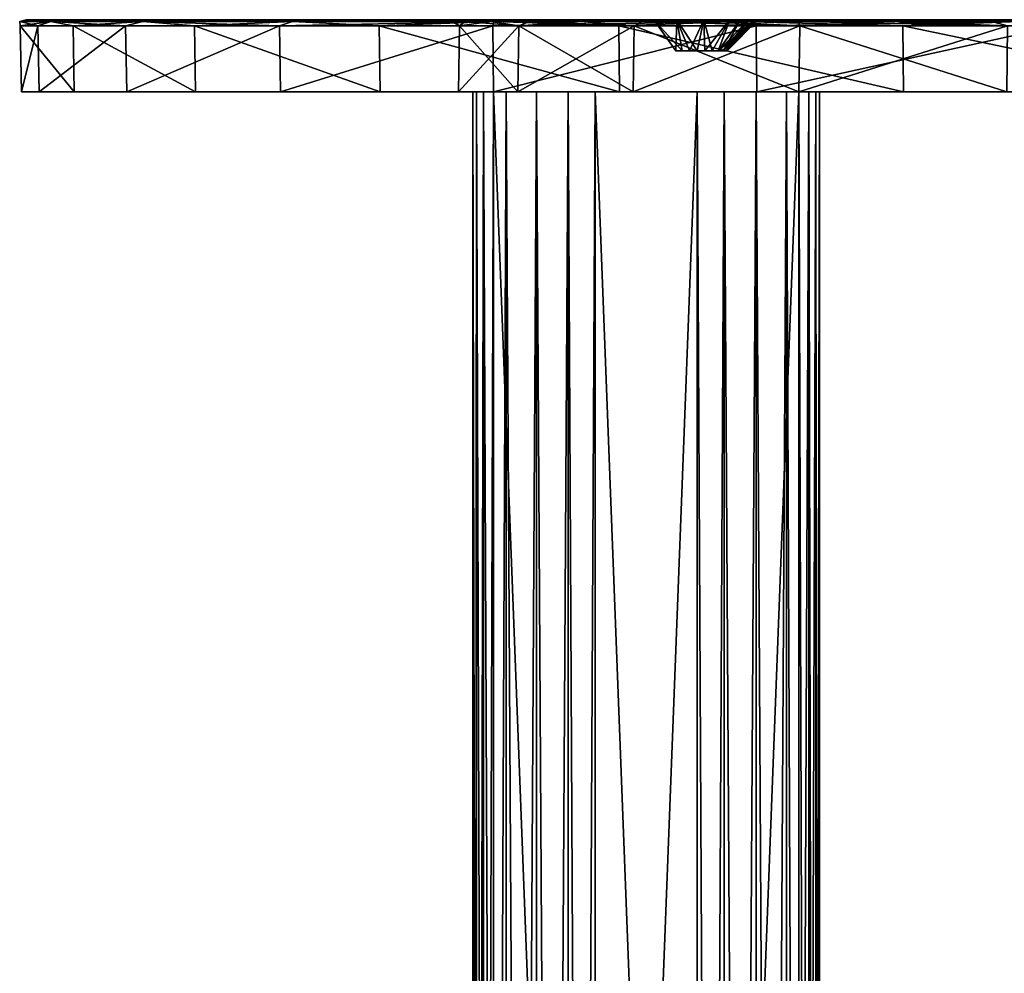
# Model space of a CAD drawing. Header units: millimetres. Extents: x -67 to 67, y -63 to 255.
# Tile 17 of 19: x -67 to -26, y 215 to 255. Entities that reach past the tile are written whole.
import ezdxf

# ---------------------------------------------------------------- set-up
doc = ezdxf.new("R2010")
doc.units = ezdxf.units.MM
doc.header["$LTSCALE"] = 65.185185
for name, color, linetype in [('10', 7, 'CONTINUOUS'), ('24', 7, 'CONTINUOUS'), ('25', 7, 'CONTINUOUS'), ('27', 7, 'CONTINUOUS'), ('29', 7, 'CONTINUOUS'), ('3', 7, 'CONTINUOUS'), ('30', 7, 'CONTINUOUS'), ('31', 7, 'CONTINUOUS'), ('32', 7, 'CONTINUOUS'), ('33', 7, 'CONTINUOUS'), ('34', 7, 'CONTINUOUS'), ('35', 7, 'CONTINUOUS'), ('36', 7, 'CONTINUOUS'), ('37', 7, 'CONTINUOUS'), ('38', 7, 'CONTINUOUS'), ('4', 7, 'CONTINUOUS'), ('5', 7, 'CONTINUOUS'), ('6', 7, 'CONTINUOUS'), ('7', 7, 'CONTINUOUS'), ('8', 7, 'CONTINUOUS'), ('9', 7, 'CONTINUOUS')]:
    doc.layers.add(name, color=color, linetype=linetype)

msp = doc.modelspace()

# ---------------------------------------------------------------- linework, layer by layer
at = {"layer": '10', "color": 252, "linetype": 'Continuous', "true_color": 0x96918c}
for points in [[(-48.149, 30, 47.204), (-48.59, 252, 45.944), (-48.59, 30, 45.944), (-48.149, 30, 47.204)], [(-48.59, 252, 45.944), (-48.44, 252, 44.618), (-48.59, 30, 45.944), (-48.59, 252, 45.944)], [(-48.59, 30, 45.944), (-48.44, 252, 44.618), (-48.44, 30, 44.618), (-48.59, 30, 45.944)], [(-48.149, 252, 47.204), (-48.59, 252, 45.944), (-48.149, 30, 47.204), (-48.149, 252, 47.204)], [(-47.73, 252, 43.487), (-47.73, 30, 43.487), (-48.44, 30, 44.618), (-47.73, 252, 43.487)], [(-48.44, 252, 44.618), (-47.73, 252, 43.487), (-48.44, 30, 44.618), (-48.44, 252, 44.618)], [(-47.204, 30, 48.149), (-48.149, 252, 47.204), (-48.149, 30, 47.204), (-47.204, 30, 48.149)], [(-47.204, 252, 48.149), (-48.149, 252, 47.204), (-47.204, 30, 48.149), (-47.204, 252, 48.149)], [(-45.944, 30, 48.59), (-47.204, 252, 48.149), (-47.204, 30, 48.149), (-45.944, 30, 48.59)], [(-45.944, 252, 48.59), (-47.204, 252, 48.149), (-45.944, 30, 48.59), (-45.944, 252, 48.59)], [(-44.618, 252, 48.44), (-45.944, 252, 48.59), (-44.618, 30, 48.44), (-44.618, 252, 48.44)], [(-44.618, 30, 48.44), (-45.944, 252, 48.59), (-45.944, 30, 48.59), (-44.618, 30, 48.44)], [(-43.487, 30, 47.73), (-43.487, 252, 47.73), (-44.618, 252, 48.44), (-43.487, 30, 47.73)], [(-43.487, 30, 47.73), (-44.618, 252, 48.44), (-44.618, 30, 48.44), (-43.487, 30, 47.73)]]:
    msp.add_3dface(points, dxfattribs=at)
at = {"layer": '24', "color": 252, "linetype": 'Continuous', "true_color": 0x96918c}
for points in [[(-67.407, 252, 3.533), (-66.669, 252, -10.559), (-41.913, 252, 26.336), (-67.407, 252, 3.533)], [(-3.533, 252, 67.407), (-67.407, 252, 3.533), (-35.002, 252, 35.002), (-3.533, 252, 67.407)], [(-35.002, 252, 35.002), (-67.407, 252, 3.533), (-41.913, 252, 26.336), (-35.002, 252, 35.002)], [(-40.452, 252, 39.568), (-40.128, 252, 40.128), (-67.407, 252, 3.533), (-40.452, 252, 39.568)], [(-67.407, 252, 3.533), (-40.128, 252, 40.128), (-65.2, 252, 17.47), (-67.407, 252, 3.533)], [(-40.452, 252, 38.921), (-40.452, 252, 39.568), (-67.407, 252, 3.533), (-40.452, 252, 38.921)], [(-40.128, 252, 38.361), (-40.452, 252, 38.921), (-67.407, 252, 3.533), (-40.128, 252, 38.361)], [(-39.568, 252, 38.037), (-40.128, 252, 38.361), (-67.407, 252, 3.533), (-39.568, 252, 38.037)], [(-38.921, 252, 38.037), (-39.568, 252, 38.037), (-67.407, 252, 3.533), (-38.921, 252, 38.037)], [(-38.361, 252, 38.361), (-67.407, 252, 3.533), (-3.533, 252, 67.407), (-38.361, 252, 38.361)], [(-38.361, 252, 38.361), (-38.921, 252, 38.037), (-67.407, 252, 3.533), (-38.361, 252, 38.361)], [(-66.669, 252, -10.559), (-63.017, 252, -24.19), (-49.189, 252, 5.542), (-66.669, 252, -10.559)], [(-41.913, 252, 26.336), (-66.669, 252, -10.559), (-46.722, 252, 16.349), (-41.913, 252, 26.336)], [(-46.722, 252, 16.349), (-66.669, 252, -10.559), (-49.189, 252, 5.542), (-46.722, 252, 16.349)], [(-60.143, 252, 30.644), (-65.2, 252, 17.47), (-30.644, 252, 60.143), (-60.143, 252, 30.644)], [(-30.644, 252, 60.143), (-65.2, 252, 17.47), (-17.47, 252, 65.2), (-30.644, 252, 60.143)], [(-65.2, 252, 17.47), (-40.128, 252, 40.128), (-17.47, 252, 65.2), (-65.2, 252, 17.47)], [(-49.189, 252, 5.542), (-63.017, 252, -24.19), (-49.189, 252, -5.542), (-49.189, 252, 5.542)], [(-49.189, 252, -5.542), (-63.017, 252, -24.19), (-46.722, 252, -16.349), (-49.189, 252, -5.542)], [(-63.017, 252, -24.19), (-56.61, 252, -36.763), (-46.722, 252, -16.349), (-63.017, 252, -24.19)], [(-52.457, 252, 42.479), (-60.143, 252, 30.644), (-42.479, 252, 52.457), (-52.457, 252, 42.479)], [(-42.479, 252, 52.457), (-60.143, 252, 30.644), (-30.644, 252, 60.143), (-42.479, 252, 52.457)], [(-46.722, 252, -16.349), (-56.61, 252, -36.763), (-41.913, 252, -26.336), (-46.722, 252, -16.349)], [(-56.61, 252, -36.763), (-47.73, 252, -47.73), (-41.913, 252, -26.336), (-56.61, 252, -36.763)], [(-47.73, 252, -47.73), (-36.763, 252, -56.61), (-40.128, 252, -40.128), (-47.73, 252, -47.73)], [(-41.913, 252, -26.336), (-47.73, 252, -47.73), (-40.128, 252, -38.361), (-41.913, 252, -26.336)], [(-40.128, 252, -38.361), (-47.73, 252, -47.73), (-40.452, 252, -38.921), (-40.128, 252, -38.361)], [(-40.452, 252, -38.921), (-47.73, 252, -47.73), (-40.452, 252, -39.568), (-40.452, 252, -38.921)], [(-40.452, 252, -39.568), (-47.73, 252, -47.73), (-40.128, 252, -40.128), (-40.452, 252, -39.568)], [(-35.002, 252, -35.002), (-41.913, 252, -26.336), (-38.361, 252, -38.361), (-35.002, 252, -35.002)], [(-38.361, 252, -38.361), (-41.913, 252, -26.336), (-38.921, 252, -38.037), (-38.361, 252, -38.361)], [(-38.921, 252, -38.037), (-41.913, 252, -26.336), (-39.568, 252, -38.037), (-38.921, 252, -38.037)], [(-39.568, 252, -38.037), (-41.913, 252, -26.336), (-40.128, 252, -38.361), (-39.568, 252, -38.037)], [(-40.128, 252, -40.128), (-36.763, 252, -56.61), (-39.568, 252, -40.452), (-40.128, 252, -40.128)], [(-40.128, 252, 40.128), (-39.568, 252, 40.452), (-17.47, 252, 65.2), (-40.128, 252, 40.128)], [(-39.568, 252, -40.452), (-36.763, 252, -56.61), (-38.921, 252, -40.452), (-39.568, 252, -40.452)], [(-39.568, 252, 40.452), (-38.921, 252, 40.452), (-17.47, 252, 65.2), (-39.568, 252, 40.452)], [(-38.921, 252, -40.452), (-36.763, 252, -56.61), (-38.361, 252, -40.128), (-38.921, 252, -40.452)], [(-38.921, 252, 40.452), (-38.361, 252, 40.128), (-17.47, 252, 65.2), (-38.921, 252, 40.452)], [(-36.763, 252, -56.61), (-26.336, 252, -41.913), (-38.361, 252, -40.128), (-36.763, 252, -56.61)], [(-26.336, 252, -41.913), (-35.002, 252, -35.002), (-38.361, 252, -40.128), (-26.336, 252, -41.913)], [(-35.002, 252, -35.002), (-38.361, 252, -38.361), (-38.037, 252, -38.921), (-35.002, 252, -35.002)], [(-38.361, 252, -40.128), (-35.002, 252, -35.002), (-38.037, 252, -39.568), (-38.361, 252, -40.128)], [(-38.361, 252, 40.128), (-38.037, 252, 39.568), (-17.47, 252, 65.2), (-38.361, 252, 40.128)], [(-17.47, 252, 65.2), (-38.361, 252, 38.361), (-3.533, 252, 67.407), (-17.47, 252, 65.2)], [(-38.037, 252, 38.921), (-38.361, 252, 38.361), (-17.47, 252, 65.2), (-38.037, 252, 38.921)], [(-38.037, 252, -39.568), (-35.002, 252, -35.002), (-38.037, 252, -38.921), (-38.037, 252, -39.568)], [(-38.037, 252, 39.568), (-38.037, 252, 38.921), (-17.47, 252, 65.2), (-38.037, 252, 39.568)], [(-26.336, 252, -41.913), (-36.763, 252, -56.61), (-16.349, 252, -46.722), (-26.336, 252, -41.913)], [(-36.763, 252, -56.61), (-24.19, 252, -63.017), (-16.349, 252, -46.722), (-36.763, 252, -56.61)], [(-26.336, 252, 41.913), (-3.533, 252, 67.407), (-35.002, 252, 35.002), (-26.336, 252, 41.913)]]:
    msp.add_3dface(points, dxfattribs=at)
at = {"layer": '25', "color": 252, "linetype": 'Continuous', "true_color": 0x96918c}
for points in [[(-37.441, 255, 37.441), (-3.522, 255, 67.206), (-67.206, 255, 3.522), (-37.441, 255, 37.441)], [(-65.005, 255, 17.418), (-37.441, 255, 37.441), (-67.206, 255, 3.522), (-65.005, 255, 17.418)], [(-3.522, 255, 67.206), (-35.145, 255, 35.145), (-67.206, 255, 3.522), (-3.522, 255, 67.206)], [(-35.145, 255, 35.145), (-42.084, 255, 26.443), (-67.206, 255, 3.522), (-35.145, 255, 35.145)], [(-67.206, 255, 3.522), (-46.913, 255, 16.415), (-66.469, 255, -10.528), (-67.206, 255, 3.522)], [(-42.084, 255, 26.443), (-46.913, 255, 16.415), (-67.206, 255, 3.522), (-42.084, 255, 26.443)], [(-46.913, 255, 16.415), (-49.39, 255, 5.565), (-66.469, 255, -10.528), (-46.913, 255, 16.415)], [(-66.469, 255, -10.528), (-49.389, 255, -5.565), (-62.828, 255, -24.118), (-66.469, 255, -10.528)], [(-49.39, 255, 5.565), (-49.389, 255, -5.565), (-66.469, 255, -10.528), (-49.39, 255, 5.565)], [(-38.402, 255, 36.838), (-37.441, 255, 37.441), (-65.005, 255, 17.418), (-38.402, 255, 36.838)], [(-41.651, 255, 40.087), (-41.778, 255, 38.959), (-65.005, 255, 17.418), (-41.651, 255, 40.087)], [(-41.778, 255, 38.959), (-41.404, 255, 37.888), (-65.005, 255, 17.418), (-41.778, 255, 38.959)], [(-41.404, 255, 37.888), (-40.601, 255, 37.085), (-65.005, 255, 17.418), (-41.404, 255, 37.888)], [(-41.048, 255, 41.048), (-41.651, 255, 40.087), (-65.005, 255, 17.418), (-41.048, 255, 41.048)], [(-40.601, 255, 37.085), (-39.53, 255, 36.71), (-65.005, 255, 17.418), (-40.601, 255, 37.085)], [(-39.53, 255, 36.71), (-38.402, 255, 36.838), (-65.005, 255, 17.418), (-39.53, 255, 36.71)], [(-17.418, 255, 65.005), (-41.048, 255, 41.048), (-65.005, 255, 17.418), (-17.418, 255, 65.005)], [(-59.963, 255, 30.553), (-17.418, 255, 65.005), (-65.005, 255, 17.418), (-59.963, 255, 30.553)], [(-49.389, 255, -5.565), (-46.913, 255, -16.416), (-62.828, 255, -24.118), (-49.389, 255, -5.565)], [(-62.828, 255, -24.118), (-46.913, 255, -16.416), (-56.441, 255, -36.653), (-62.828, 255, -24.118)], [(-30.553, 255, 59.963), (-17.418, 255, 65.005), (-59.963, 255, 30.553), (-30.553, 255, 59.963)], [(-52.3, 255, 42.352), (-30.553, 255, 59.963), (-59.963, 255, 30.553), (-52.3, 255, 42.352)], [(-41.651, 255, -40.087), (-41.048, 255, -41.048), (-56.441, 255, -36.653), (-41.651, 255, -40.087)], [(-41.404, 255, -37.888), (-41.778, 255, -38.959), (-56.441, 255, -36.653), (-41.404, 255, -37.888)], [(-41.778, 255, -38.959), (-41.651, 255, -40.087), (-56.441, 255, -36.653), (-41.778, 255, -38.959)], [(-41.048, 255, -41.048), (-47.587, 255, -47.587), (-56.441, 255, -36.653), (-41.048, 255, -41.048)], [(-46.913, 255, -16.416), (-42.084, 255, -26.443), (-56.441, 255, -36.653), (-46.913, 255, -16.416)], [(-42.084, 255, -26.443), (-40.601, 255, -37.085), (-56.441, 255, -36.653), (-42.084, 255, -26.443)], [(-40.601, 255, -37.085), (-41.404, 255, -37.888), (-56.441, 255, -36.653), (-40.601, 255, -37.085)], [(-42.352, 255, 52.3), (-30.553, 255, 59.963), (-52.3, 255, 42.352), (-42.352, 255, 52.3)], [(-41.048, 255, -41.048), (-40.087, 255, -41.651), (-47.587, 255, -47.587), (-41.048, 255, -41.048)], [(-47.587, 255, -47.587), (-26.443, 255, -42.084), (-36.653, 255, -56.441), (-47.587, 255, -47.587)], [(-40.087, 255, -41.651), (-38.959, 255, -41.778), (-47.587, 255, -47.587), (-40.087, 255, -41.651)], [(-37.888, 255, -41.404), (-26.443, 255, -42.084), (-47.587, 255, -47.587), (-37.888, 255, -41.404)], [(-38.959, 255, -41.778), (-37.888, 255, -41.404), (-47.587, 255, -47.587), (-38.959, 255, -41.778)], [(-35.145, 255, -35.145), (-40.601, 255, -37.085), (-42.084, 255, -26.443), (-35.145, 255, -35.145)], [(-40.087, 255, 41.651), (-41.048, 255, 41.048), (-3.522, 255, 67.206), (-40.087, 255, 41.651)], [(-3.522, 255, 67.206), (-41.048, 255, 41.048), (-17.418, 255, 65.005), (-3.522, 255, 67.206)], [(-39.53, 255, -36.71), (-40.601, 255, -37.085), (-35.145, 255, -35.145), (-39.53, 255, -36.71)], [(-38.959, 255, 41.778), (-40.087, 255, 41.651), (-3.522, 255, 67.206), (-38.959, 255, 41.778)], [(-38.402, 255, -36.838), (-39.53, 255, -36.71), (-35.145, 255, -35.145), (-38.402, 255, -36.838)], [(-37.888, 255, 41.404), (-38.959, 255, 41.778), (-3.522, 255, 67.206), (-37.888, 255, 41.404)], [(-37.441, 255, -37.441), (-38.402, 255, -36.838), (-35.145, 255, -35.145), (-37.441, 255, -37.441)], [(-37.085, 255, 40.601), (-37.888, 255, 41.404), (-3.522, 255, 67.206), (-37.085, 255, 40.601)], [(-37.888, 255, -41.404), (-37.085, 255, -40.601), (-26.443, 255, -42.084), (-37.888, 255, -41.404)], [(-37.441, 255, 37.441), (-36.838, 255, 38.402), (-3.522, 255, 67.206), (-37.441, 255, 37.441)], [(-37.441, 255, -37.441), (-35.145, 255, -35.145), (-26.443, 255, -42.084), (-37.441, 255, -37.441)], [(-36.838, 255, -38.402), (-37.441, 255, -37.441), (-26.443, 255, -42.084), (-36.838, 255, -38.402)], [(-36.71, 255, 39.53), (-37.085, 255, 40.601), (-3.522, 255, 67.206), (-36.71, 255, 39.53)], [(-37.085, 255, -40.601), (-36.71, 255, -39.53), (-26.443, 255, -42.084), (-37.085, 255, -40.601)], [(-36.838, 255, 38.402), (-36.71, 255, 39.53), (-3.522, 255, 67.206), (-36.838, 255, 38.402)], [(-36.71, 255, -39.53), (-36.838, 255, -38.402), (-26.443, 255, -42.084), (-36.71, 255, -39.53)], [(-36.653, 255, -56.441), (-16.416, 255, -46.913), (-24.118, 255, -62.828), (-36.653, 255, -56.441)], [(-26.443, 255, -42.084), (-16.416, 255, -46.913), (-36.653, 255, -56.441), (-26.443, 255, -42.084)], [(-26.443, 255, 42.084), (-35.145, 255, 35.145), (-3.522, 255, 67.206), (-26.443, 255, 42.084)]]:
    msp.add_3dface(points, dxfattribs=at)
at = {"layer": '27', "color": 252, "linetype": 'Continuous', "true_color": 0x96918c}
for points in [[(-41.048, 255, 41.048), (-40.087, 255, 41.651), (-40.128, 253.7, 40.128), (-41.048, 255, 41.048)], [(-40.128, 253.7, 40.128), (-40.087, 255, 41.651), (-39.869, 253.7, 40.327), (-40.128, 253.7, 40.128)], [(-39.869, 253.7, 40.327), (-40.087, 255, 41.651), (-39.568, 253.7, 40.452), (-39.869, 253.7, 40.327)], [(-40.087, 255, 41.651), (-38.959, 255, 41.778), (-39.568, 253.7, 40.452), (-40.087, 255, 41.651)], [(-39.568, 253.7, 40.452), (-38.959, 255, 41.778), (-39.244, 253.7, 40.494), (-39.568, 253.7, 40.452)], [(-39.244, 253.7, 40.494), (-38.959, 255, 41.778), (-38.921, 253.7, 40.452), (-39.244, 253.7, 40.494)], [(-38.959, 255, 41.778), (-37.888, 255, 41.404), (-38.921, 253.7, 40.452), (-38.959, 255, 41.778)], [(-38.921, 253.7, 40.452), (-37.888, 255, 41.404), (-38.619, 253.7, 40.327), (-38.921, 253.7, 40.452)], [(-38.619, 253.7, 40.327), (-37.888, 255, 41.404), (-38.361, 253.7, 40.128), (-38.619, 253.7, 40.327)], [(-37.888, 255, 41.404), (-37.085, 255, 40.601), (-38.361, 253.7, 40.128), (-37.888, 255, 41.404)], [(-38.162, 253.7, 38.619), (-37.441, 255, 37.441), (-38.361, 253.7, 38.361), (-38.162, 253.7, 38.619)], [(-38.361, 253.7, 40.128), (-37.085, 255, 40.601), (-38.162, 253.7, 39.869), (-38.361, 253.7, 40.128)], [(-38.037, 253.7, 38.921), (-36.838, 255, 38.402), (-38.162, 253.7, 38.619), (-38.037, 253.7, 38.921)], [(-36.838, 255, 38.402), (-37.441, 255, 37.441), (-38.162, 253.7, 38.619), (-36.838, 255, 38.402)], [(-38.162, 253.7, 39.869), (-36.71, 255, 39.53), (-38.037, 253.7, 39.568), (-38.162, 253.7, 39.869)], [(-37.085, 255, 40.601), (-36.71, 255, 39.53), (-38.162, 253.7, 39.869), (-37.085, 255, 40.601)], [(-37.994, 253.7, 39.244), (-36.838, 255, 38.402), (-38.037, 253.7, 38.921), (-37.994, 253.7, 39.244)], [(-38.037, 253.7, 39.568), (-36.71, 255, 39.53), (-37.994, 253.7, 39.244), (-38.037, 253.7, 39.568)], [(-36.71, 255, 39.53), (-36.838, 255, 38.402), (-37.994, 253.7, 39.244), (-36.71, 255, 39.53)]]:
    msp.add_3dface(points, dxfattribs=at)
at = {"layer": '29', "color": 252, "linetype": 'Continuous', "true_color": 0x96918c}
for points in [[(-39.869, 253.7, -40.327), (-41.048, 255, -41.048), (-40.128, 253.7, -40.128), (-39.869, 253.7, -40.327)], [(-40.087, 255, -41.651), (-41.048, 255, -41.048), (-39.869, 253.7, -40.327), (-40.087, 255, -41.651)], [(-39.568, 253.7, -40.452), (-40.087, 255, -41.651), (-39.869, 253.7, -40.327), (-39.568, 253.7, -40.452)], [(-38.959, 255, -41.778), (-40.087, 255, -41.651), (-39.244, 253.7, -40.494), (-38.959, 255, -41.778)], [(-39.244, 253.7, -40.494), (-40.087, 255, -41.651), (-39.568, 253.7, -40.452), (-39.244, 253.7, -40.494)], [(-38.921, 253.7, -40.452), (-38.959, 255, -41.778), (-39.244, 253.7, -40.494), (-38.921, 253.7, -40.452)], [(-37.888, 255, -41.404), (-38.959, 255, -41.778), (-38.619, 253.7, -40.327), (-37.888, 255, -41.404)], [(-38.619, 253.7, -40.327), (-38.959, 255, -41.778), (-38.921, 253.7, -40.452), (-38.619, 253.7, -40.327)], [(-38.361, 253.7, -40.128), (-37.888, 255, -41.404), (-38.619, 253.7, -40.327), (-38.361, 253.7, -40.128)], [(-38.361, 253.7, -38.361), (-36.838, 255, -38.402), (-38.162, 253.7, -38.619), (-38.361, 253.7, -38.361)], [(-37.441, 255, -37.441), (-36.838, 255, -38.402), (-38.361, 253.7, -38.361), (-37.441, 255, -37.441)], [(-37.085, 255, -40.601), (-37.888, 255, -41.404), (-38.361, 253.7, -40.128), (-37.085, 255, -40.601)], [(-38.162, 253.7, -39.869), (-37.085, 255, -40.601), (-38.361, 253.7, -40.128), (-38.162, 253.7, -39.869)], [(-38.162, 253.7, -38.619), (-36.838, 255, -38.402), (-38.037, 253.7, -38.921), (-38.162, 253.7, -38.619)], [(-38.037, 253.7, -39.568), (-37.085, 255, -40.601), (-38.162, 253.7, -39.869), (-38.037, 253.7, -39.568)], [(-36.71, 255, -39.53), (-37.085, 255, -40.601), (-38.037, 253.7, -39.568), (-36.71, 255, -39.53)], [(-38.037, 253.7, -38.921), (-36.71, 255, -39.53), (-37.994, 253.7, -39.244), (-38.037, 253.7, -38.921)], [(-36.838, 255, -38.402), (-36.71, 255, -39.53), (-38.037, 253.7, -38.921), (-36.838, 255, -38.402)], [(-37.994, 253.7, -39.244), (-36.71, 255, -39.53), (-38.037, 253.7, -39.568), (-37.994, 253.7, -39.244)]]:
    msp.add_3dface(points, dxfattribs=at)
at = {"layer": '3', "color": 252, "linetype": 'Continuous', "true_color": 0x96918c}
for points in [[(-43.487, 252, -47.73), (-35.002, 252, -39.244), (-35.002, 30, -39.244), (-43.487, 252, -47.73)], [(-43.487, 30, -47.73), (-43.487, 252, -47.73), (-35.002, 30, -39.244), (-43.487, 30, -47.73)]]:
    msp.add_3dface(points, dxfattribs=at)
at = {"layer": '30', "color": 252, "linetype": 'Continuous', "true_color": 0x96918c}
for points in [[(-67.407, 252, 3.533), (-65.2, 252, 17.47), (-67.455, 254.746, 3.535), (-67.407, 252, 3.533)], [(-66.716, 254.746, -10.567), (-67.407, 252, 3.533), (-67.455, 254.746, 3.535), (-66.716, 254.746, -10.567)], [(-67.455, 254.746, 3.535), (-65.2, 252, 17.47), (-65.246, 254.746, 17.483), (-67.455, 254.746, 3.535)], [(-66.669, 252, -10.559), (-67.407, 252, 3.533), (-66.716, 254.746, -10.567), (-66.669, 252, -10.559)], [(-63.061, 254.746, -24.207), (-66.669, 252, -10.559), (-66.716, 254.746, -10.567), (-63.061, 254.746, -24.207)], [(-63.017, 252, -24.19), (-66.669, 252, -10.559), (-63.061, 254.746, -24.207), (-63.017, 252, -24.19)], [(-65.246, 254.746, 17.483), (-60.143, 252, 30.644), (-60.186, 254.746, 30.666), (-65.246, 254.746, 17.483)], [(-65.2, 252, 17.47), (-60.143, 252, 30.644), (-65.246, 254.746, 17.483), (-65.2, 252, 17.47)], [(-56.65, 254.746, -36.789), (-63.017, 252, -24.19), (-63.061, 254.746, -24.207), (-56.65, 254.746, -36.789)], [(-56.61, 252, -36.763), (-63.017, 252, -24.19), (-56.65, 254.746, -36.789), (-56.61, 252, -36.763)], [(-60.186, 254.746, 30.666), (-52.457, 252, 42.479), (-52.495, 254.746, 42.509), (-60.186, 254.746, 30.666)], [(-60.143, 252, 30.644), (-52.457, 252, 42.479), (-60.186, 254.746, 30.666), (-60.143, 252, 30.644)], [(-47.764, 254.746, -47.764), (-56.61, 252, -36.763), (-56.65, 254.746, -36.789), (-47.764, 254.746, -47.764)], [(-47.73, 252, -47.73), (-56.61, 252, -36.763), (-47.764, 254.746, -47.764), (-47.73, 252, -47.73)], [(-52.457, 252, 42.479), (-42.479, 252, 52.457), (-52.495, 254.746, 42.509), (-52.457, 252, 42.479)], [(-52.495, 254.746, 42.509), (-42.479, 252, 52.457), (-42.509, 254.746, 52.495), (-52.495, 254.746, 42.509)], [(-42.479, 252, 52.457), (-30.644, 252, 60.143), (-42.509, 254.746, 52.495), (-42.479, 252, 52.457)], [(-42.509, 254.746, 52.495), (-30.644, 252, 60.143), (-30.666, 254.746, 60.186), (-42.509, 254.746, 52.495)], [(-30.644, 252, 60.143), (-17.47, 252, 65.2), (-30.666, 254.746, 60.186), (-30.644, 252, 60.143)], [(-30.666, 254.746, 60.186), (-17.47, 252, 65.2), (-17.483, 254.746, 65.246), (-30.666, 254.746, 60.186)]]:
    msp.add_3dface(points, dxfattribs=at)
at = {"layer": '31', "color": 252, "linetype": 'Continuous', "true_color": 0x96918c}
for points in [[(-47.73, 252, -47.73), (-47.764, 254.746, -47.764), (-36.789, 254.746, -56.65), (-47.73, 252, -47.73)], [(-36.763, 252, -56.61), (-47.73, 252, -47.73), (-36.789, 254.746, -56.65), (-36.763, 252, -56.61)], [(-24.207, 254.746, -63.061), (-36.763, 252, -56.61), (-36.789, 254.746, -56.65), (-24.207, 254.746, -63.061)], [(-24.19, 252, -63.017), (-36.763, 252, -56.61), (-24.207, 254.746, -63.061), (-24.19, 252, -63.017)]]:
    msp.add_3dface(points, dxfattribs=at)
at = {"layer": '32', "color": 252, "linetype": 'Continuous', "true_color": 0x96918c}
for points in [[(-49.189, 252, -5.542), (-46.722, 252, -16.349), (-49.141, 254.746, -5.537), (-49.189, 252, -5.542)], [(-49.141, 254.746, 5.537), (-49.189, 252, -5.542), (-49.141, 254.746, -5.537), (-49.141, 254.746, 5.537)], [(-46.722, 252, 16.349), (-49.189, 252, 5.542), (-46.677, 254.746, 16.333), (-46.722, 252, 16.349)], [(-46.677, 254.746, 16.333), (-49.189, 252, 5.542), (-49.141, 254.746, 5.537), (-46.677, 254.746, 16.333)], [(-49.189, 252, 5.542), (-49.189, 252, -5.542), (-49.141, 254.746, 5.537), (-49.189, 252, 5.542)], [(-49.141, 254.746, -5.537), (-46.722, 252, -16.349), (-46.677, 254.746, -16.333), (-49.141, 254.746, -5.537)], [(-46.722, 252, -16.349), (-41.913, 252, -26.336), (-46.677, 254.746, -16.333), (-46.722, 252, -16.349)], [(-41.913, 252, 26.336), (-46.722, 252, 16.349), (-41.872, 254.746, 26.31), (-41.913, 252, 26.336)], [(-41.872, 254.746, 26.31), (-46.722, 252, 16.349), (-46.677, 254.746, 16.333), (-41.872, 254.746, 26.31)], [(-46.677, 254.746, -16.333), (-41.913, 252, -26.336), (-41.872, 254.746, -26.31), (-46.677, 254.746, -16.333)], [(-41.913, 252, -26.336), (-35.002, 252, -35.002), (-41.872, 254.746, -26.31), (-41.913, 252, -26.336)], [(-34.968, 254.746, 34.968), (-41.913, 252, 26.336), (-41.872, 254.746, 26.31), (-34.968, 254.746, 34.968)], [(-35.002, 252, 35.002), (-41.913, 252, 26.336), (-34.968, 254.746, 34.968), (-35.002, 252, 35.002)], [(-41.872, 254.746, -26.31), (-35.002, 252, -35.002), (-34.968, 254.746, -34.968), (-41.872, 254.746, -26.31)], [(-26.31, 254.746, 41.872), (-35.002, 252, 35.002), (-34.968, 254.746, 34.968), (-26.31, 254.746, 41.872)], [(-26.336, 252, 41.913), (-35.002, 252, 35.002), (-26.31, 254.746, 41.872), (-26.336, 252, 41.913)]]:
    msp.add_3dface(points, dxfattribs=at)
at = {"layer": '33', "color": 252, "linetype": 'Continuous', "true_color": 0x96918c}
for points in [[(-35.002, 252, -35.002), (-26.336, 252, -41.913), (-34.968, 254.746, -34.968), (-35.002, 252, -35.002)], [(-34.968, 254.746, -34.968), (-26.336, 252, -41.913), (-26.31, 254.746, -41.872), (-34.968, 254.746, -34.968)]]:
    msp.add_3dface(points, dxfattribs=at)
at = {"layer": '34', "color": 252, "linetype": 'Continuous', "true_color": 0x96918c}
for points in [[(-49.389, 255, -5.565), (-49.39, 255, 5.565), (-49.456, 254.925, 2.592), (-49.389, 255, -5.565)], [(-48.914, 254.925, -7.747), (-49.389, 255, -5.565), (-49.456, 254.925, 2.592), (-48.914, 254.925, -7.747)], [(-49.456, 254.925, 2.592), (-49.39, 255, 5.565), (-47.836, 254.925, 12.818), (-49.456, 254.925, 2.592)], [(-49.141, 254.746, 5.537), (-49.141, 254.746, -5.537), (-49.456, 254.925, 2.592), (-49.141, 254.746, 5.537)], [(-49.141, 254.746, -5.537), (-48.914, 254.925, -7.747), (-49.456, 254.925, 2.592), (-49.141, 254.746, -5.537)], [(-49.141, 254.746, 5.537), (-49.456, 254.925, 2.592), (-47.836, 254.925, 12.818), (-49.141, 254.746, 5.537)], [(-49.39, 255, 5.565), (-46.913, 255, 16.415), (-47.836, 254.925, 12.818), (-49.39, 255, 5.565)], [(-46.913, 255, -16.416), (-49.389, 255, -5.565), (-48.914, 254.925, -7.747), (-46.913, 255, -16.416)], [(-46.677, 254.746, 16.333), (-49.141, 254.746, 5.537), (-47.836, 254.925, 12.818), (-46.677, 254.746, 16.333)], [(-49.141, 254.746, -5.537), (-46.677, 254.746, -16.333), (-48.914, 254.925, -7.747), (-49.141, 254.746, -5.537)], [(-46.234, 254.925, -17.748), (-46.913, 255, -16.416), (-48.914, 254.925, -7.747), (-46.234, 254.925, -17.748)], [(-46.677, 254.746, -16.333), (-46.234, 254.925, -17.748), (-48.914, 254.925, -7.747), (-46.677, 254.746, -16.333)], [(-47.836, 254.925, 12.818), (-46.913, 255, 16.415), (-44.126, 254.925, 22.483), (-47.836, 254.925, 12.818)], [(-46.677, 254.746, 16.333), (-47.836, 254.925, 12.818), (-44.126, 254.925, 22.483), (-46.677, 254.746, 16.333)], [(-42.084, 255, -26.443), (-46.913, 255, -16.416), (-46.234, 254.925, -17.748), (-42.084, 255, -26.443)], [(-46.913, 255, 16.415), (-42.084, 255, 26.443), (-44.126, 254.925, 22.483), (-46.913, 255, 16.415)], [(-41.872, 254.746, 26.31), (-46.677, 254.746, 16.333), (-44.126, 254.925, 22.483), (-41.872, 254.746, 26.31)], [(-46.677, 254.746, -16.333), (-41.872, 254.746, -26.31), (-46.234, 254.925, -17.748), (-46.677, 254.746, -16.333)], [(-41.534, 254.925, -26.973), (-42.084, 255, -26.443), (-46.234, 254.925, -17.748), (-41.534, 254.925, -26.973)], [(-41.872, 254.746, -26.31), (-41.534, 254.925, -26.973), (-46.234, 254.925, -17.748), (-41.872, 254.746, -26.31)], [(-44.126, 254.925, 22.483), (-42.084, 255, 26.443), (-38.487, 254.925, 31.166), (-44.126, 254.925, 22.483)], [(-41.872, 254.746, 26.31), (-44.126, 254.925, 22.483), (-38.487, 254.925, 31.166), (-41.872, 254.746, 26.31)], [(-35.019, 254.925, -35.019), (-42.084, 255, -26.443), (-41.534, 254.925, -26.973), (-35.019, 254.925, -35.019)], [(-35.145, 255, -35.145), (-42.084, 255, -26.443), (-35.019, 254.925, -35.019), (-35.145, 255, -35.145)], [(-42.084, 255, 26.443), (-35.145, 255, 35.145), (-38.487, 254.925, 31.166), (-42.084, 255, 26.443)], [(-41.872, 254.746, -26.31), (-34.968, 254.746, -34.968), (-41.534, 254.925, -26.973), (-41.872, 254.746, -26.31)], [(-34.968, 254.746, 34.968), (-41.872, 254.746, 26.31), (-38.487, 254.925, 31.166), (-34.968, 254.746, 34.968)], [(-34.968, 254.746, -34.968), (-35.019, 254.925, -35.019), (-41.534, 254.925, -26.973), (-34.968, 254.746, -34.968)], [(-38.487, 254.925, 31.166), (-35.145, 255, 35.145), (-31.166, 254.925, 38.487), (-38.487, 254.925, 31.166)], [(-34.968, 254.746, 34.968), (-38.487, 254.925, 31.166), (-31.166, 254.925, 38.487), (-34.968, 254.746, 34.968)], [(-35.145, 255, 35.145), (-26.443, 255, 42.084), (-31.166, 254.925, 38.487), (-35.145, 255, 35.145)], [(-26.31, 254.746, 41.872), (-34.968, 254.746, 34.968), (-31.166, 254.925, 38.487), (-26.31, 254.746, 41.872)], [(-31.166, 254.925, 38.487), (-26.443, 255, 42.084), (-22.483, 254.925, 44.126), (-31.166, 254.925, 38.487)], [(-26.31, 254.746, 41.872), (-31.166, 254.925, 38.487), (-22.483, 254.925, 44.126), (-26.31, 254.746, 41.872)]]:
    msp.add_3dface(points, dxfattribs=at)
at = {"layer": '35', "color": 252, "linetype": 'Continuous', "true_color": 0x96918c}
for points in [[(-26.443, 255, -42.084), (-35.145, 255, -35.145), (-26.973, 254.925, -41.534), (-26.443, 255, -42.084)], [(-35.145, 255, -35.145), (-35.019, 254.925, -35.019), (-26.973, 254.925, -41.534), (-35.145, 255, -35.145)], [(-34.968, 254.746, -34.968), (-26.31, 254.746, -41.872), (-35.019, 254.925, -35.019), (-34.968, 254.746, -34.968)], [(-35.019, 254.925, -35.019), (-26.31, 254.746, -41.872), (-26.973, 254.925, -41.534), (-35.019, 254.925, -35.019)], [(-17.748, 254.925, -46.234), (-26.443, 255, -42.084), (-26.973, 254.925, -41.534), (-17.748, 254.925, -46.234)], [(-26.31, 254.746, -41.872), (-17.748, 254.925, -46.234), (-26.973, 254.925, -41.534), (-26.31, 254.746, -41.872)], [(-16.416, 255, -46.913), (-26.443, 255, -42.084), (-17.748, 254.925, -46.234), (-16.416, 255, -46.913)]]:
    msp.add_3dface(points, dxfattribs=at)
at = {"layer": '36', "color": 252, "linetype": 'Continuous', "true_color": 0x96918c}
for points in [[(-36.789, 254.746, -56.65), (-47.764, 254.746, -47.764), (-37.488, 254.925, -56.104), (-36.789, 254.746, -56.65)], [(-47.764, 254.746, -47.764), (-47.713, 254.925, -47.713), (-37.488, 254.925, -56.104), (-47.764, 254.746, -47.764)], [(-47.713, 254.925, -47.713), (-36.653, 255, -56.441), (-37.488, 254.925, -56.104), (-47.713, 254.925, -47.713)], [(-47.587, 255, -47.587), (-36.653, 255, -56.441), (-47.713, 254.925, -47.713), (-47.587, 255, -47.587)], [(-37.488, 254.925, -56.104), (-36.653, 255, -56.441), (-25.822, 254.925, -62.34), (-37.488, 254.925, -56.104)], [(-36.789, 254.746, -56.65), (-37.488, 254.925, -56.104), (-25.822, 254.925, -62.34), (-36.789, 254.746, -56.65)], [(-24.207, 254.746, -63.061), (-36.789, 254.746, -56.65), (-25.822, 254.925, -62.34), (-24.207, 254.746, -63.061)], [(-36.653, 255, -56.441), (-24.118, 255, -62.828), (-25.822, 254.925, -62.34), (-36.653, 255, -56.441)]]:
    msp.add_3dface(points, dxfattribs=at)
at = {"layer": '37', "color": 252, "linetype": 'Continuous', "true_color": 0x96918c}
for points in [[(-67.206, 255, 3.522), (-66.469, 255, -10.528), (-67.476, 254.925), (-67.206, 255, 3.522)], [(-66.18, 254.925, 13.164), (-67.206, 255, 3.522), (-67.476, 254.925), (-66.18, 254.925, 13.164)], [(-67.476, 254.925), (-66.469, 255, -10.528), (-66.18, 254.925, -13.164), (-67.476, 254.925)], [(-67.455, 254.746, 3.535), (-66.18, 254.925, 13.164), (-67.476, 254.925), (-67.455, 254.746, 3.535)], [(-66.716, 254.746, -10.567), (-67.476, 254.925), (-66.18, 254.925, -13.164), (-66.716, 254.746, -10.567)], [(-66.716, 254.746, -10.567), (-67.455, 254.746, 3.535), (-67.476, 254.925), (-66.716, 254.746, -10.567)], [(-67.455, 254.746, 3.535), (-65.246, 254.746, 17.483), (-66.18, 254.925, 13.164), (-67.455, 254.746, 3.535)], [(-65.005, 255, 17.418), (-67.206, 255, 3.522), (-66.18, 254.925, 13.164), (-65.005, 255, 17.418)], [(-63.061, 254.746, -24.207), (-66.716, 254.746, -10.567), (-66.18, 254.925, -13.164), (-63.061, 254.746, -24.207)], [(-66.469, 255, -10.528), (-62.828, 255, -24.118), (-66.18, 254.925, -13.164), (-66.469, 255, -10.528)], [(-62.34, 254.925, 25.822), (-65.005, 255, 17.418), (-66.18, 254.925, 13.164), (-62.34, 254.925, 25.822)], [(-66.18, 254.925, -13.164), (-62.828, 255, -24.118), (-62.34, 254.925, -25.822), (-66.18, 254.925, -13.164)], [(-63.061, 254.746, -24.207), (-66.18, 254.925, -13.164), (-62.34, 254.925, -25.822), (-63.061, 254.746, -24.207)], [(-65.246, 254.746, 17.483), (-62.34, 254.925, 25.822), (-66.18, 254.925, 13.164), (-65.246, 254.746, 17.483)], [(-65.246, 254.746, 17.483), (-60.186, 254.746, 30.666), (-62.34, 254.925, 25.822), (-65.246, 254.746, 17.483)], [(-59.963, 255, 30.553), (-65.005, 255, 17.418), (-62.34, 254.925, 25.822), (-59.963, 255, 30.553)], [(-56.65, 254.746, -36.789), (-63.061, 254.746, -24.207), (-62.34, 254.925, -25.822), (-56.65, 254.746, -36.789)], [(-62.828, 255, -24.118), (-56.441, 255, -36.653), (-62.34, 254.925, -25.822), (-62.828, 255, -24.118)], [(-56.104, 254.925, 37.488), (-59.963, 255, 30.553), (-62.34, 254.925, 25.822), (-56.104, 254.925, 37.488)], [(-62.34, 254.925, -25.822), (-56.441, 255, -36.653), (-56.104, 254.925, -37.488), (-62.34, 254.925, -25.822)], [(-56.65, 254.746, -36.789), (-62.34, 254.925, -25.822), (-56.104, 254.925, -37.488), (-56.65, 254.746, -36.789)], [(-60.186, 254.746, 30.666), (-56.104, 254.925, 37.488), (-62.34, 254.925, 25.822), (-60.186, 254.746, 30.666)], [(-60.186, 254.746, 30.666), (-52.495, 254.746, 42.509), (-56.104, 254.925, 37.488), (-60.186, 254.746, 30.666)], [(-52.3, 255, 42.352), (-59.963, 255, 30.553), (-56.104, 254.925, 37.488), (-52.3, 255, 42.352)], [(-47.764, 254.746, -47.764), (-56.65, 254.746, -36.789), (-47.713, 254.925, -47.713), (-47.764, 254.746, -47.764)], [(-47.713, 254.925, -47.713), (-56.65, 254.746, -36.789), (-56.104, 254.925, -37.488), (-47.713, 254.925, -47.713)], [(-56.441, 255, -36.653), (-47.587, 255, -47.587), (-56.104, 254.925, -37.488), (-56.441, 255, -36.653)], [(-47.713, 254.925, 47.713), (-52.3, 255, 42.352), (-56.104, 254.925, 37.488), (-47.713, 254.925, 47.713)], [(-47.587, 255, -47.587), (-47.713, 254.925, -47.713), (-56.104, 254.925, -37.488), (-47.587, 255, -47.587)], [(-52.495, 254.746, 42.509), (-47.713, 254.925, 47.713), (-56.104, 254.925, 37.488), (-52.495, 254.746, 42.509)], [(-52.495, 254.746, 42.509), (-42.509, 254.746, 52.495), (-47.713, 254.925, 47.713), (-52.495, 254.746, 42.509)], [(-42.352, 255, 52.3), (-52.3, 255, 42.352), (-47.713, 254.925, 47.713), (-42.352, 255, 52.3)], [(-37.488, 254.925, 56.104), (-42.352, 255, 52.3), (-47.713, 254.925, 47.713), (-37.488, 254.925, 56.104)], [(-42.509, 254.746, 52.495), (-37.488, 254.925, 56.104), (-47.713, 254.925, 47.713), (-42.509, 254.746, 52.495)], [(-42.509, 254.746, 52.495), (-30.666, 254.746, 60.186), (-37.488, 254.925, 56.104), (-42.509, 254.746, 52.495)], [(-30.553, 255, 59.963), (-42.352, 255, 52.3), (-37.488, 254.925, 56.104), (-30.553, 255, 59.963)], [(-25.822, 254.925, 62.34), (-30.553, 255, 59.963), (-37.488, 254.925, 56.104), (-25.822, 254.925, 62.34)], [(-30.666, 254.746, 60.186), (-25.822, 254.925, 62.34), (-37.488, 254.925, 56.104), (-30.666, 254.746, 60.186)], [(-30.666, 254.746, 60.186), (-17.483, 254.746, 65.246), (-25.822, 254.925, 62.34), (-30.666, 254.746, 60.186)], [(-17.418, 255, 65.005), (-30.553, 255, 59.963), (-25.822, 254.925, 62.34), (-17.418, 255, 65.005)]]:
    msp.add_3dface(points, dxfattribs=at)
at = {"layer": '38', "linetype": 'Continuous'}
for points in [[(-41.181, 255, -40.178), (-41.394, 255, -39.246), (-40.744, 255, -39.545), (-41.181, 255, -40.178)], [(-41.394, 255, -39.246), (-41.182, 255, -38.313), (-40.745, 255, -38.945), (-41.394, 255, -39.246)], [(-41.394, 255, -39.246), (-40.745, 255, -38.945), (-40.744, 255, -39.545), (-41.394, 255, -39.246)], [(-41.182, 255, -38.313), (-40.586, 255, -37.564), (-39.545, 255, -37.745), (-41.182, 255, -38.313)], [(-40.745, 255, -38.945), (-41.182, 255, -38.313), (-39.545, 255, -38.945), (-40.745, 255, -38.945)], [(-39.545, 255, -38.945), (-41.182, 255, -38.313), (-39.545, 255, -37.745), (-39.545, 255, -38.945)], [(-40.584, 255, -40.926), (-41.181, 255, -40.178), (-39.544, 255, -40.745), (-40.584, 255, -40.926)], [(-39.544, 255, -40.745), (-41.181, 255, -40.178), (-40.744, 255, -39.545), (-39.544, 255, -40.745)], [(-39.544, 255, -39.545), (-39.544, 255, -40.745), (-40.744, 255, -39.545), (-39.544, 255, -39.545)], [(-39.724, 255, -37.149), (-37.905, 255, -37.563), (-40.586, 255, -37.564), (-39.724, 255, -37.149)], [(-40.586, 255, -37.564), (-37.905, 255, -37.563), (-38.945, 255, -37.744), (-40.586, 255, -37.564)], [(-39.545, 255, -37.745), (-40.586, 255, -37.564), (-38.945, 255, -37.744), (-39.545, 255, -37.745)], [(-39.722, 255, -41.341), (-40.584, 255, -40.926), (-38.765, 255, -41.34), (-39.722, 255, -41.341)], [(-38.765, 255, -41.34), (-40.584, 255, -40.926), (-37.903, 255, -40.925), (-38.765, 255, -41.34)], [(-37.903, 255, -40.925), (-40.584, 255, -40.926), (-39.544, 255, -40.745), (-37.903, 255, -40.925)], [(-38.767, 255, -37.148), (-37.905, 255, -37.563), (-39.724, 255, -37.149), (-38.767, 255, -37.148)], [(-38.944, 255, -40.744), (-37.903, 255, -40.925), (-39.544, 255, -40.745), (-38.944, 255, -40.744)], [(-38.945, 255, -37.744), (-37.308, 255, -38.311), (-37.745, 255, -38.944), (-38.945, 255, -37.744)], [(-37.905, 255, -37.563), (-37.308, 255, -38.311), (-38.945, 255, -37.744), (-37.905, 255, -37.563)], [(-38.945, 255, -38.944), (-38.945, 255, -37.744), (-37.745, 255, -38.944), (-38.945, 255, -38.944)], [(-38.944, 255, -39.544), (-37.307, 255, -40.176), (-38.944, 255, -40.744), (-38.944, 255, -39.544)], [(-37.744, 255, -39.544), (-37.307, 255, -40.176), (-38.944, 255, -39.544), (-37.744, 255, -39.544)], [(-37.307, 255, -40.176), (-37.903, 255, -40.925), (-38.944, 255, -40.744), (-37.307, 255, -40.176)], [(-37.745, 255, -38.944), (-37.094, 255, -39.243), (-37.744, 255, -39.544), (-37.745, 255, -38.944)], [(-37.308, 255, -38.311), (-37.094, 255, -39.243), (-37.745, 255, -38.944), (-37.308, 255, -38.311)], [(-37.094, 255, -39.243), (-37.307, 255, -40.176), (-37.744, 255, -39.544), (-37.094, 255, -39.243)]]:
    msp.add_3dface(points, dxfattribs=at)
at = {"layer": '4', "color": 252, "linetype": 'Continuous', "true_color": 0x96918c}
for points in [[(-47.73, 30, -43.487), (-39.244, 252, -35.002), (-47.73, 252, -43.487), (-47.73, 30, -43.487)], [(-39.244, 30, -35.002), (-39.244, 252, -35.002), (-47.73, 30, -43.487), (-39.244, 30, -35.002)]]:
    msp.add_3dface(points, dxfattribs=at)
at = {"layer": '5', "color": 252, "linetype": 'Continuous', "true_color": 0x96918c}
for points in [[(-39.244, 252, -35.002), (-39.244, 30, -35.002), (-38.114, 30, -34.291), (-39.244, 252, -35.002)], [(-38.114, 252, -34.291), (-39.244, 252, -35.002), (-38.114, 30, -34.291), (-38.114, 252, -34.291)], [(-36.787, 30, -34.142), (-38.114, 252, -34.291), (-38.114, 30, -34.291), (-36.787, 30, -34.142)], [(-36.787, 252, -34.142), (-38.114, 252, -34.291), (-36.787, 30, -34.142), (-36.787, 252, -34.142)], [(-35.527, 30, -34.583), (-36.787, 252, -34.142), (-36.787, 30, -34.142), (-35.527, 30, -34.583)], [(-35.527, 252, -34.583), (-36.787, 252, -34.142), (-35.527, 30, -34.583), (-35.527, 252, -34.583)], [(-34.583, 252, -35.527), (-35.527, 252, -34.583), (-34.583, 30, -35.527), (-34.583, 252, -35.527)], [(-34.583, 30, -35.527), (-35.527, 252, -34.583), (-35.527, 30, -34.583), (-34.583, 30, -35.527)], [(-35.002, 30, -39.244), (-35.002, 252, -39.244), (-34.291, 252, -38.114), (-35.002, 30, -39.244)], [(-35.002, 30, -39.244), (-34.291, 252, -38.114), (-34.291, 30, -38.114), (-35.002, 30, -39.244)], [(-34.142, 252, -36.787), (-34.583, 252, -35.527), (-34.142, 30, -36.787), (-34.142, 252, -36.787)], [(-34.142, 30, -36.787), (-34.583, 252, -35.527), (-34.583, 30, -35.527), (-34.142, 30, -36.787)], [(-34.291, 252, -38.114), (-34.142, 252, -36.787), (-34.291, 30, -38.114), (-34.291, 252, -38.114)], [(-34.291, 30, -38.114), (-34.142, 252, -36.787), (-34.142, 30, -36.787), (-34.291, 30, -38.114)]]:
    msp.add_3dface(points, dxfattribs=at)
at = {"layer": '6', "color": 252, "linetype": 'Continuous', "true_color": 0x96918c}
for points in [[(-48.44, 252, -44.618), (-48.59, 252, -45.944), (-48.44, 30, -44.618), (-48.44, 252, -44.618)], [(-48.44, 30, -44.618), (-48.59, 252, -45.944), (-48.59, 30, -45.944), (-48.44, 30, -44.618)], [(-48.59, 30, -45.944), (-48.149, 252, -47.204), (-48.149, 30, -47.204), (-48.59, 30, -45.944)], [(-48.59, 252, -45.944), (-48.149, 252, -47.204), (-48.59, 30, -45.944), (-48.59, 252, -45.944)], [(-47.73, 30, -43.487), (-47.73, 252, -43.487), (-48.44, 252, -44.618), (-47.73, 30, -43.487)], [(-47.73, 30, -43.487), (-48.44, 252, -44.618), (-48.44, 30, -44.618), (-47.73, 30, -43.487)], [(-48.149, 30, -47.204), (-47.204, 252, -48.149), (-47.204, 30, -48.149), (-48.149, 30, -47.204)], [(-48.149, 252, -47.204), (-47.204, 252, -48.149), (-48.149, 30, -47.204), (-48.149, 252, -47.204)], [(-47.204, 30, -48.149), (-45.944, 252, -48.59), (-45.944, 30, -48.59), (-47.204, 30, -48.149)], [(-47.204, 252, -48.149), (-45.944, 252, -48.59), (-47.204, 30, -48.149), (-47.204, 252, -48.149)], [(-45.944, 30, -48.59), (-44.618, 252, -48.44), (-44.618, 30, -48.44), (-45.944, 30, -48.59)], [(-45.944, 252, -48.59), (-44.618, 252, -48.44), (-45.944, 30, -48.59), (-45.944, 252, -48.59)], [(-43.487, 252, -47.73), (-43.487, 30, -47.73), (-44.618, 30, -48.44), (-43.487, 252, -47.73)], [(-44.618, 252, -48.44), (-43.487, 252, -47.73), (-44.618, 30, -48.44), (-44.618, 252, -48.44)]]:
    msp.add_3dface(points, dxfattribs=at)
at = {"layer": '7', "color": 252, "linetype": 'Continuous', "true_color": 0x96918c}
for points in [[(-47.73, 30, 43.487), (-47.73, 252, 43.487), (-39.244, 30, 35.002), (-47.73, 30, 43.487)], [(-47.73, 252, 43.487), (-39.244, 252, 35.002), (-39.244, 30, 35.002), (-47.73, 252, 43.487)]]:
    msp.add_3dface(points, dxfattribs=at)
at = {"layer": '8', "color": 252, "linetype": 'Continuous', "true_color": 0x96918c}
for points in [[(-43.487, 30, 47.73), (-35.002, 252, 39.244), (-43.487, 252, 47.73), (-43.487, 30, 47.73)], [(-35.002, 30, 39.244), (-35.002, 252, 39.244), (-43.487, 30, 47.73), (-35.002, 30, 39.244)]]:
    msp.add_3dface(points, dxfattribs=at)
at = {"layer": '9', "color": 252, "linetype": 'Continuous', "true_color": 0x96918c}
for points in [[(-39.244, 30, 35.002), (-39.244, 252, 35.002), (-38.114, 252, 34.291), (-39.244, 30, 35.002)], [(-39.244, 30, 35.002), (-38.114, 252, 34.291), (-38.114, 30, 34.291), (-39.244, 30, 35.002)], [(-38.114, 252, 34.291), (-36.787, 252, 34.142), (-38.114, 30, 34.291), (-38.114, 252, 34.291)], [(-38.114, 30, 34.291), (-36.787, 252, 34.142), (-36.787, 30, 34.142), (-38.114, 30, 34.291)], [(-36.787, 30, 34.142), (-35.527, 252, 34.583), (-35.527, 30, 34.583), (-36.787, 30, 34.142)], [(-36.787, 252, 34.142), (-35.527, 252, 34.583), (-36.787, 30, 34.142), (-36.787, 252, 34.142)], [(-35.527, 30, 34.583), (-34.583, 252, 35.527), (-34.583, 30, 35.527), (-35.527, 30, 34.583)], [(-35.527, 252, 34.583), (-34.583, 252, 35.527), (-35.527, 30, 34.583), (-35.527, 252, 34.583)], [(-35.002, 252, 39.244), (-35.002, 30, 39.244), (-34.291, 30, 38.114), (-35.002, 252, 39.244)], [(-34.291, 252, 38.114), (-35.002, 252, 39.244), (-34.291, 30, 38.114), (-34.291, 252, 38.114)], [(-34.583, 30, 35.527), (-34.142, 252, 36.787), (-34.142, 30, 36.787), (-34.583, 30, 35.527)], [(-34.583, 252, 35.527), (-34.142, 252, 36.787), (-34.583, 30, 35.527), (-34.583, 252, 35.527)], [(-34.142, 30, 36.787), (-34.291, 252, 38.114), (-34.291, 30, 38.114), (-34.142, 30, 36.787)], [(-34.142, 252, 36.787), (-34.291, 252, 38.114), (-34.142, 30, 36.787), (-34.142, 252, 36.787)]]:
    msp.add_3dface(points, dxfattribs=at)

doc.saveas('drawing.dxf')
